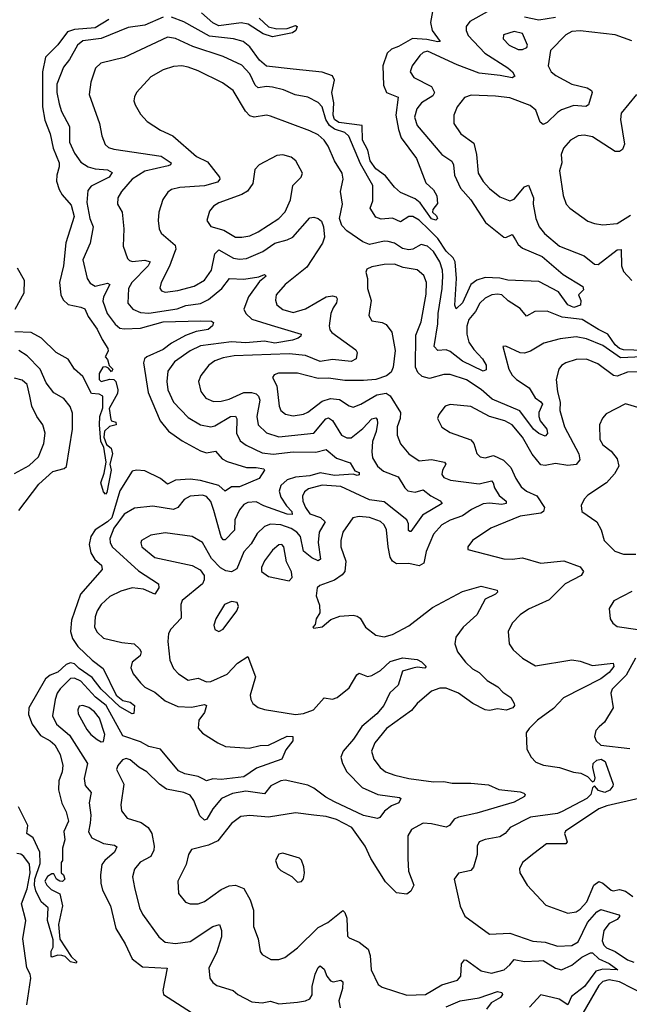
# Model space of a CAD drawing. Extents: x 1843161 to 1959474, y 907081 to 1016326.
# Tile 195 of 256: x 1851729 to 1854683, y 996578 to 1001348. Entities that reach past the tile are written whole.
import ezdxf

# ---------------------------------------------------------------- set-up
doc = ezdxf.new("R2010")
doc.units = 0

msp = doc.modelspace()

# ---------------------------------------------------------------- linework, layer by layer
at = {"layer": '0CON20XD'}
for points in [[(1853733.5, 1001405), (1853719.1, 1001335), (1853728.5, 1001295), (1853767.3, 1001242.7), (1853755, 1001240), (1853701.8, 1001251.8), (1853632.6, 1001257.4), (1853565, 1001217.6), (1853531.5, 1001205), (1853510.2, 1001185), (1853489.5, 1001125), (1853491.4, 1001031.4), (1853506.5, 1000995), (1853562.9, 1000972.9), (1853552.7, 1000885), (1853565.4, 1000815.4), (1853578.5, 1000775), (1853651.6, 1000675), (1853697.2, 1000557.2), (1853735, 1000523.8), (1853750, 1000495), (1853753, 1000457), (1853731.7, 1000428.3), (1853730, 1000415), (1853748.5, 1000398.5), (1853754.2, 1000385), (1853745, 1000377.1), (1853725, 1000383.5), (1853670.4, 1000460.4), (1853645, 1000480.5), (1853575, 1000510), (1853545, 1000536), (1853502.2, 1000592.2), (1853455, 1000625.4), (1853427.9, 1000665), (1853415.5, 1000715.5), (1853390, 1000765), (1853388.2, 1000835), (1853275, 1000849.7), (1853255, 1000864.8), (1853248.7, 1000885), (1853251.9, 1000945), (1853241.2, 1000995), (1853254.7, 1001055), (1853245, 1001076.4), (1853195, 1001094.1), (1853055, 1001108.4), (1852925, 1001123), (1852891.4, 1001151.4), (1852845, 1001217.1), (1852812, 1001242), (1852765.5, 1001255.5), (1852648.5, 1001268.5), (1852525, 1001338.1), (1852465, 1001360.7)], [(1852425, 1001359.7), (1852335, 1001321), (1852255, 1001310), (1852123.7, 1001256.3), (1852035, 1001245.3), (1852009.3, 1001225), (1851970.9, 1001155), (1851941.4, 1001118.6), (1851909.6, 1001035), (1851910.2, 1000995), (1851921, 1000941), (1851932.6, 1000902.6), (1851970.5, 1000830.5), (1851970.3, 1000755), (1851995, 1000700.9), (1852025, 1000658.2), (1852060.9, 1000635), (1852095.3, 1000624.7), (1852155, 1000621.2), (1852176.9, 1000606.9), (1852163.3, 1000585), (1852075, 1000541.6), (1852058.9, 1000521.1), (1852055, 1000462), (1852069, 1000385), (1852085.8, 1000345), (1852071.1, 1000265), (1852035.5, 1000185), (1852056.2, 1000095), (1852070.8, 1000070.8), (1852095, 1000057.8), (1852155, 1000070.8), (1852165.9, 1000065.9), (1852135.4, 1000005.4), (1852132.6, 999985), (1852153, 999925), (1852192.7, 999872.7), (1852214.4, 999854.4), (1852235, 999850.2), (1852315, 999853), (1852425, 999884.1), (1852605, 999889.8), (1852658.3, 999888.3), (1852668.3, 999881.7), (1852662.9, 999865), (1852642.1, 999847.9), (1852585, 999838), (1852532.3, 999817.7), (1852465, 999781), (1852425, 999749.9), (1852345, 999715.3), (1852334.6, 999705), (1852329.3, 999685), (1852351.5, 999541.5), (1852409.4, 999405), (1852450.4, 999355), (1852517.1, 999307.1), (1852605, 999258.8), (1852635, 999249.6), (1852677.5, 999257.5), (1852710.9, 999220.9), (1852735, 999207.3), (1852828.2, 999178.2), (1852875, 999178.4), (1852912, 999172), (1852916, 999166), (1852889.2, 999125), (1852795, 999084.9), (1852755, 999084.7), (1852725, 999064.5), (1852695, 999090.7), (1852605, 999115.1), (1852555, 999121.5), (1852485, 999117.8), (1852445, 999097.9), (1852411.3, 999125), (1852335, 999162.3), (1852295, 999166.4), (1852275, 999161.1), (1852214.8, 999065), (1852175.1, 998934.9), (1852155, 998915.3), (1852095, 998877.2), (1852073.7, 998845), (1852065.7, 998805), (1852074.8, 998764.8), (1852093.6, 998733.6), (1852126.5, 998705), (1852128.6, 998685), (1852024.2, 998565.8), (1851980.2, 998439.8), (1851976.4, 998385), (1851985, 998350.9), (1852011.7, 998311.7), (1852081.2, 998245), (1852133.7, 998205), (1852197.5, 998075), (1852230, 998050), (1852265, 998041.8), (1852285.4, 998025), (1852283.3, 997986.7), (1852275, 997986), (1852215, 998018.6), (1852125, 998104.7), (1852080.9, 998160.9), (1852017.5, 998205), (1851995, 998227.6), (1851975, 998233), (1851955, 998224.5), (1851915, 998186.6), (1851876.7, 998173.3), (1851855.2, 998154.8), (1851773.3, 998015), (1851772.8, 997982.8), (1851790, 997935), (1851830.4, 997880.4), (1851876.9, 997855), (1851899.1, 997835), (1851925, 997788), (1851938.5, 997735), (1851936, 997705), (1851919.2, 997660.8), (1851917.6, 997617.6), (1851933, 997553), (1851955, 997510), (1851965.8, 997465), (1851943.3, 997415), (1851947.5, 997375), (1851937.5, 997335), (1851937.5, 997275), (1851930, 997265), (1851930, 997215), (1851942.5, 997205), (1851947.5, 997185), (1851937, 997173), (1851924, 997174)], [(1852161, 1001349), (1852095, 1001309), (1851995, 1001301.2), (1851961.7, 1001288.3), (1851914.3, 1001225.7), (1851855, 1001165.9), (1851840.5, 1001095), (1851840.7, 1000925), (1851851.4, 1000861.4), (1851877.5, 1000795), (1851891, 1000725), (1851920.8, 1000655), (1851920.9, 1000635), (1851908.8, 1000595), (1851907.3, 1000565), (1851921.5, 1000525), (1851935, 1000500), (1851979.5, 1000449.5), (1851992.8, 1000395), (1851953, 1000267), (1851942.5, 1000155), (1851922.9, 1000075), (1851929.2, 1000015), (1851940.2, 999990.2), (1851965, 999967.5), (1852026.1, 999956.1), (1852045, 999946.5), (1852060.8, 999910.7), (1852105, 999848.6), (1852128.3, 999798.3), (1852157.1, 999755), (1852157.8, 999742.2), (1852143.3, 999715), (1852155, 999702.5), (1852162.5, 999672.5), (1852180, 999655), (1852175, 999642.5), (1852160, 999660), (1852146.7, 999666.7), (1852132.5, 999665), (1852115, 999633.3), (1852113.8, 999605), (1852125, 999595.7), (1852165.8, 999605.8), (1852185, 999604.2), (1852194.5, 999594.5), (1852204.4, 999555), (1852202.7, 999537.3), (1852162.3, 999465), (1852171.1, 999411.1), (1852175, 999404.2), (1852195, 999398), (1852196.9, 999385), (1852165, 999376.7), (1852141.1, 999355), (1852137.5, 999325), (1852149.3, 999289.3)], [(1853995, 1001385.2), (1853910.7, 1001339.3), (1853892.5, 1001315), (1853892.7, 1001295), (1853902.1, 1001272.1), (1853982.8, 1001185), (1854095, 1001115.3), (1854117.7, 1001095), (1854127.8, 1001075), (1854115, 1001065.6), (1854057.3, 1001077.3), (1853955, 1001089.1), (1853848.5, 1001128.5), (1853705, 1001195.6), (1853685, 1001189.4), (1853668.2, 1001175), (1853631.1, 1001125), (1853621.5, 1001095), (1853638.5, 1001068.5), (1853724.5, 1001025), (1853738.9, 1000995), (1853731.4, 1000978.6), (1853676.5, 1000945), (1853653.4, 1000916.6), (1853643.1, 1000875), (1853656, 1000836), (1853774.5, 1000695), (1853823.2, 1000663.2), (1853830.9, 1000645), (1853835.9, 1000595), (1853865, 1000532.2), (1853914.8, 1000474.8), (1853985.8, 1000365), (1854075, 1000293.9), (1854085, 1000292.9), (1854115, 1000307.1), (1854131.2, 1000281.2), (1854145, 1000258.2), (1854165, 1000241.2), (1854260.1, 1000200.1), (1854363.4, 1000113.4), (1854458.1, 1000055), (1854461.4, 1000038.6), (1854437.5, 1000015), (1854448.3, 999988.3), (1854446.7, 999965), (1854415, 999954.5), (1854385, 999966.4), (1854340.3, 1000030.3), (1854245, 1000080.4), (1854095, 1000086.2), (1854055, 1000095.2), (1853985, 1000099.3), (1853945, 1000085.9), (1853914.9, 1000065.1), (1853875, 999976.9), (1853845, 999948), (1853837.8, 999965), (1853846.5, 1000095), (1853839.6, 1000175), (1853829.5, 1000195), (1853795, 1000225.9), (1853755, 1000287.8), (1853712.2, 1000332.2), (1853665, 1000376.6), (1853635, 1000394.7), (1853615, 1000394.1), (1853575, 1000368.5), (1853536.5, 1000386.5), (1853481.4, 1000381.4), (1853455, 1000390.8), (1853428.2, 1000435), (1853439.7, 1000470.3), (1853440.6, 1000545), (1853380.2, 1000650.2), (1853324.4, 1000784.4), (1853305, 1000801), (1853255, 1000817.6), (1853231.1, 1000835), (1853212.6, 1000865), (1853195.5, 1000925.5), (1853175, 1000946.2), (1853125, 1000973.2), (1853064.2, 1000984.2), (1853008, 1001008), (1852955, 1001021.8), (1852925, 1001024.7), (1852885, 1001017.8), (1852870.8, 1001030.8), (1852845.2, 1001085.2), (1852805, 1001127.8), (1852715, 1001169.7), (1852567.6, 1001217.6), (1852485, 1001257.6), (1852445, 1001262.5), (1852235, 1001164.1), (1852122.4, 1001137.6), (1852096.4, 1001113.6), (1852073.8, 1001045), (1852065.5, 1000985), (1852115.5, 1000845), (1852127.5, 1000785), (1852143, 1000743), (1852159.3, 1000729.3), (1852185, 1000720.4), (1852415, 1000687.1), (1852462.9, 1000655), (1852460, 1000645), (1852449.5, 1000640.5), (1852335, 1000613.5), (1852274.7, 1000575), (1852222.7, 1000515), (1852205.6, 1000485), (1852202.9, 1000455), (1852225.5, 1000415), (1852234.6, 1000335), (1852231.5, 1000251.5), (1852251.7, 1000191.7), (1852260.8, 1000180.8), (1852275.9, 1000175.9), (1852335, 1000182.5), (1852362.2, 1000175), (1852352.2, 1000155), (1852272.9, 1000075), (1852257.2, 1000045), (1852252.8, 999975), (1852278.2, 999945), (1852315, 999929.7), (1852355, 999926), (1852492.8, 999947.2), (1852535, 999963.3), (1852605, 999973.2), (1852645, 999993.2), (1852709.3, 1000045), (1852745.9, 1000094.1), (1852815, 1000091.6), (1852888.5, 1000101.5), (1852915, 1000113.3), (1852923.3, 1000105), (1852890.8, 1000079.2), (1852837.6, 1000005), (1852815.4, 999945), (1852824.6, 999925), (1852855, 999897.5), (1852948.6, 999868.6), (1853093.3, 999825), (1853092, 999815), (1853078.8, 999805), (1853052, 999795), (1852965, 999781.1), (1852915, 999790.9), (1852825, 999782.8), (1852755, 999787.7), (1852605, 999768), (1852555, 999743.6), (1852479.4, 999690.6), (1852447.1, 999645), (1852441.8, 999595), (1852446.5, 999555), (1852475.3, 999495.3), (1852545, 999421.3), (1852605, 999385.9), (1852655, 999375.9), (1852675, 999380), (1852750.8, 999425), (1852775, 999426.9), (1852781.8, 999415), (1852780.3, 999345), (1852798.3, 999308.3), (1852827.3, 999287.3), (1852905, 999249.6), (1852956.8, 999243.2), (1853055, 999254.4), (1853165, 999252.2), (1853215, 999266.2), (1853265, 999224.1), (1853331.2, 999201.2), (1853352.9, 999162.9), (1853374.4, 999155), (1853375, 999143.8), (1853365, 999139.3), (1853345, 999146.7), (1853255, 999140.5), (1853185, 999152.6), (1853135, 999138.9), (1853065, 999131.1), (1853025, 999118.4), (1852995, 999091.2), (1852986.8, 999063.2), (1852995.2, 999035), (1853022.2, 998992.2), (1853047.8, 998965), (1853049.4, 998950.6), (1853025, 998952.7), (1852912.6, 998992.6), (1852875, 999012), (1852835, 999009.5), (1852815, 998998.9), (1852795, 998973.3), (1852772.5, 998925), (1852770.7, 998875), (1852725, 998827.8), (1852715, 998828.6), (1852705, 998842.5), (1852670.2, 998969.8), (1852655, 999014.3), (1852635, 999038.8), (1852615, 999044.6), (1852555, 999039.2), (1852526.4, 999023.6), (1852495, 998984.6), (1852475, 998975.9), (1852375, 998990.8), (1852285, 998981.5), (1852235, 998952.2), (1852186.1, 998885), (1852165.8, 998835), (1852167.2, 998815), (1852177.5, 998795), (1852305, 998678.4), (1852402, 998615), (1852404.2, 998595), (1852384.2, 998565.8), (1852328.8, 998588.8), (1852274, 998596), (1852219.9, 998580.1), (1852166.1, 998553.9), (1852123.5, 998515), (1852105, 998484), (1852094.5, 998455), (1852092.5, 998405), (1852105, 998381.4), (1852135, 998351.5), (1852225, 998331.2), (1852283.8, 998325), (1852310, 998300)], [(1852890, 1001355), (1852935, 1001313.5), (1852975, 1001302.9), (1853025, 1001304.5), (1853065, 1001320.5), (1853074.2, 1001314.2), (1853066.9, 1001295), (1853052, 1001285), (1852955, 1001265.5), (1852909.6, 1001279.6), (1852836.8, 1001326.8), (1852803, 1001333), (1852695, 1001318.5), (1852665, 1001333.5), (1852610.9, 1001380.9)], [(1854325, 1001358.6), (1854244.8, 1001345.2), (1854175, 1001360.6)], [(1854695, 1001246.3), (1854615, 1001274.7), (1854445.3, 1001294.7), (1854405, 1001291.2), (1854375, 1001273.9), (1854300.9, 1001199.1), (1854289.6, 1001125), (1854305, 1001095.6), (1854327.2, 1001077.2), (1854405, 1001036.2), (1854478.3, 1001018.3), (1854500, 1001005), (1854502.5, 1000995), (1854484.6, 1000935.4), (1854472, 1000928), (1854415, 1000931.8), (1854355, 1000910.8), (1854335, 1000899.1), (1854285, 1000850.4), (1854265, 1000840), (1854251.4, 1000851.4), (1854229.9, 1000909.9), (1854202.8, 1000932.8), (1854105, 1000968.9), (1854035, 1000978.2), (1853917.4, 1000982.6), (1853885, 1000971.4), (1853849.4, 1000925), (1853833.3, 1000885), (1853833.3, 1000845), (1853866.7, 1000795), (1853930.5, 1000750.5), (1853942.8, 1000695), (1853951.2, 1000605), (1853975, 1000563.8), (1854005, 1000530), (1854055, 1000489.5), (1854105, 1000471.1), (1854125, 1000479.1), (1854175, 1000537.9), (1854195, 1000545.7), (1854218.2, 1000485), (1854216.8, 1000455), (1854229.6, 1000385), (1854246.4, 1000345), (1854272.1, 1000312.1), (1854345, 1000250.8), (1854465, 1000204.6), (1854514, 1000164), (1854532.2, 1000162.2), (1854625, 1000233.1), (1854643.3, 1000235), (1854646, 1000155), (1854655, 1000127.5), (1854694.7, 1000084.7)], [(1854165, 1001202.9), (1854187.3, 1001212.7), (1854190.6, 1001225), (1854165, 1001280.6), (1854125, 1001291.5), (1854074, 1001275), (1854071.9, 1001255), (1854100.6, 1001225), (1854145, 1001203.9), (1854165, 1001202.9)], [(1854755, 999745.1), (1854655, 999748.6), (1854635, 999755.2), (1854615, 999772.3), (1854579, 999825), (1854533.5, 999846.5), (1854455, 999896.2), (1854357.3, 999907.3), (1854285, 999935.4), (1854225, 999933.8), (1854185, 999911.5), (1854155, 999949.5), (1854095.7, 999985.7), (1854065, 1000014.7), (1854045, 1000019), (1854017.1, 1000015), (1853985, 999998.7), (1853959.2, 999975), (1853938.1, 999935), (1853905.2, 999895), (1853895.9, 999864.1), (1853895.8, 999825), (1853906, 999785), (1853929.5, 999749.5), (1853972.6, 999705), (1853988.9, 999675), (1853988.8, 999651.2), (1853975, 999645.5), (1853875, 999693.5), (1853815, 999740.5), (1853795, 999748.1), (1853755, 999746.2), (1853738, 999765), (1853755.8, 999874.2), (1853756.7, 999925), (1853776.1, 1000045), (1853779.7, 1000105), (1853778.2, 1000135), (1853764.4, 1000175), (1853734.3, 1000225), (1853705, 1000251.1), (1853675, 1000259.3), (1853635, 1000236), (1853615, 1000232.8), (1853585, 1000240.3), (1853545, 1000264.7), (1853515, 1000273.7), (1853495, 1000274.7), (1853425, 1000258.7), (1853391.3, 1000271.3), (1853315, 1000325.5), (1853290.5, 1000350.5), (1853278.2, 1000385), (1853293.6, 1000455), (1853283.3, 1000515), (1853296.5, 1000575), (1853292.1, 1000605), (1853254.5, 1000665), (1853224.6, 1000735), (1853204.6, 1000765), (1853175, 1000790), (1853135, 1000809.2), (1852945, 1000880.5), (1852925, 1000885.5), (1852865, 1000876.5), (1852845, 1000882.2), (1852824.2, 1000904.2), (1852764.5, 1001005), (1852711.9, 1001041.9), (1852595, 1001100), (1852545, 1001118.2), (1852515, 1001124), (1852475, 1001121.1), (1852425, 1001105.4), (1852365, 1001071.2), (1852295.7, 1000995), (1852285.6, 1000975), (1852283.1, 1000955), (1852289.4, 1000935), (1852315, 1000890), (1852347.5, 1000855), (1852412.1, 1000812.1), (1852472.2, 1000785), (1852585.5, 1000685), (1852639, 1000659), (1852697.1, 1000585), (1852699.5, 1000575), (1852688.5, 1000561.5), (1852625, 1000542.3), (1852505.3, 1000534.7), (1852465, 1000525.5), (1852447.3, 1000512.7), (1852422.3, 1000477.7), (1852403.8, 1000415), (1852400.5, 1000375), (1852405.6, 1000335), (1852415, 1000314.3), (1852482.9, 1000255), (1852486.6, 1000236.6), (1852479.9, 1000220.1), (1852456, 1000154), (1852414.5, 1000075), (1852408.1, 1000048.1), (1852416, 1000035), (1852435, 1000028.2), (1852495, 1000035.3), (1852575, 1000057.6), (1852625, 1000086.7), (1852658.8, 1000135), (1852675, 1000214.4), (1852695, 1000232.5), (1852765, 1000193), (1852795, 1000187.5), (1852828.6, 1000191.4), (1852907.5, 1000225), (1852965.6, 1000265), (1853025, 1000280.9), (1853053.3, 1000295), (1853135, 1000388.6), (1853155, 1000391.4), (1853176.2, 1000385), (1853191.7, 1000371.7), (1853202.2, 1000345), (1853206.2, 1000295), (1853196.7, 1000265), (1853120.5, 1000149.5), (1853015.4, 1000065), (1852972.9, 1000015), (1852968.5, 999988.5), (1852976.1, 999966.1), (1853005, 999944.1), (1853055, 999930.3), (1853115, 999946.9), (1853215, 1000005.3), (1853245, 1000010), (1853262.5, 1000005), (1853267.7, 999995), (1853265, 999976), (1853247.5, 999952.5), (1853237.1, 999925), (1853229.2, 999865), (1853232.7, 999845), (1853242.1, 999832.1), (1853357.9, 999747.9), (1853363.8, 999735), (1853359.6, 999705), (1853335, 999691.6), (1853245, 999702.6), (1853185, 999692.1), (1853115, 999721.3), (1853035, 999729.8), (1852769, 999719), (1852715, 999709.8), (1852675.2, 999694.8), (1852645.7, 999674.3), (1852607.9, 999625), (1852596.2, 999595), (1852606.5, 999546.5), (1852631.1, 999515), (1852668.2, 999498.2), (1852705, 999499.2), (1852745, 999510.3), (1852815, 999542.7), (1852852.1, 999542.1), (1852875.2, 999535.2), (1852886.6, 999525), (1852892.8, 999505), (1852878.2, 999425), (1852885.3, 999385.3), (1852925, 999346.7), (1852985, 999327.4), (1853154.8, 999345.2), (1853213.3, 999415), (1853225, 999418.8), (1853245, 999406.9), (1853287.9, 999335), (1853315, 999321.6), (1853335, 999322.8), (1853392.2, 999367.8), (1853435, 999413.6), (1853455, 999418.9), (1853461.8, 999411.8), (1853463.7, 999393.7), (1853456.8, 999353.2), (1853439, 999305), (1853435.3, 999255.3), (1853439.3, 999225), (1853462.3, 999185), (1853491.5, 999161.5), (1853563.9, 999133.9), (1853595, 999079.6), (1853610.6, 999065), (1853645, 999059.7), (1853685, 999070.4), (1853721.1, 999041.1), (1853766.6, 999016.6), (1853776.9, 999005), (1853681.8, 998948.2), (1853625, 998868.9), (1853619.2, 998869.2), (1853613.5, 998873.5), (1853613.1, 998905), (1853605.8, 998925.8), (1853495, 999011.9), (1853425, 999022.6), (1853285, 999087.3), (1853195, 999092.8), (1853129.5, 999075), (1853110, 999060), (1853100.5, 999039.5), (1853101.6, 999015), (1853113.9, 998985), (1853136, 998955), (1853186.1, 998936.1), (1853209.7, 998915), (1853180.6, 998865), (1853175.9, 998815), (1853187.3, 998735), (1853175, 998726.5), (1853145, 998740.7), (1853105, 998773.3), (1853090.3, 998845), (1853073, 998865), (1853045, 998883.3), (1852995, 998900.4), (1852945, 998904.7), (1852915, 998893.2), (1852880.5, 998859.5), (1852851.7, 998808.3), (1852815, 998769.4), (1852782, 998688), (1852755, 998672.8), (1852727.9, 998677.9), (1852703.1, 998693.1), (1852658.3, 998738.3), (1852615, 998815.4), (1852565, 998843.6), (1852435, 998862.2), (1852365, 998851.5), (1852319.2, 998825), (1852315.7, 998814.3), (1852321.5, 998795), (1852385, 998742.7), (1852565, 998703.4), (1852603.6, 998683.6), (1852622.7, 998655), (1852623.8, 998635), (1852615.2, 998614.8), (1852516.8, 998535), (1852510, 998515), (1852511.3, 998448.7), (1852461.1, 998395), (1852451.1, 998375), (1852446.9, 998335), (1852457.1, 998245), (1852475.3, 998205.3), (1852499.7, 998179.7), (1852545, 998149.1), (1852595, 998158.6), (1852635, 998141.1), (1852655, 998142.2), (1852735, 998177.2), (1852785, 998230.9), (1852835, 998262.5), (1852871.2, 998165), (1852846.7, 998075), (1852848.6, 998055), (1852859.2, 998035), (1852885, 998015.8), (1852915, 998005.8), (1853065, 997981.8), (1853105, 997987.7), (1853152.9, 998005), (1853205, 998062.5), (1853245, 998056), (1853267.3, 998065), (1853325, 998112.1), (1853362.7, 998175), (1853375, 998182.5), (1853415, 998166.8), (1853435, 998171.2), (1853477.9, 998195), (1853525, 998239.2), (1853585, 998257.2), (1853655, 998248.5), (1853677, 998237), (1853698.1, 998215), (1853693, 998207), (1853655, 998212.2), (1853635, 998207.2), (1853585, 998192), (1853562.5, 998125), (1853523.6, 998086.4), (1853494.5, 998025), (1853459.2, 997985), (1853386.5, 997923.5), (1853346.9, 997863.1), (1853296.7, 997805), (1853285.4, 997775), (1853292.7, 997745), (1853314.6, 997705), (1853388.7, 997628.7), (1853464.2, 997594.2), (1853569.7, 997579.7), (1853576.7, 997575), (1853566.9, 997555), (1853530.3, 997539.7), (1853496.5, 997513.5), (1853475, 997483.8), (1853462.3, 997477.7), (1853395, 997492.5), (1853255, 997558.3), (1853212, 997582), (1853155, 997625.8), (1853125, 997639.7), (1853015, 997663.9), (1852995, 997661.2), (1852945.9, 997635.9)], [(1854717.3, 1000985), (1854643.5, 1000895), (1854640.5, 1000865), (1854660.4, 1000745), (1854650.5, 1000719.5), (1854635, 1000709.5), (1854615, 1000710), (1854505, 1000780.4), (1854465, 1000788.7), (1854435, 1000784.6), (1854398.6, 1000765), (1854364.4, 1000725), (1854353.1, 1000695), (1854355.6, 1000655), (1854344.6, 1000615), (1854363.4, 1000496.6), (1854377.3, 1000455), (1854394.7, 1000434.7), (1854482.4, 1000372.4), (1854515, 1000360), (1854554.6, 1000354.6), (1854625, 1000360.7), (1854689, 1000401)], [(1852805, 1000294.6), (1852845, 1000301.3), (1852885, 1000319.7), (1852985.2, 1000384.8), (1853015, 1000416.5), (1853041.6, 1000475), (1853053.2, 1000545), (1853092.5, 1000585), (1853099.2, 1000605), (1853066.7, 1000665), (1853045, 1000682.7), (1853005, 1000693.6), (1852975, 1000690.5), (1852890, 1000645), (1852868.1, 1000621.9), (1852859.6, 1000555), (1852832.9, 1000517.1), (1852805, 1000500.8), (1852695, 1000461.5), (1852668.9, 1000445), (1852649.8, 1000420.2), (1852635.6, 1000375), (1852655, 1000345.7), (1852718.9, 1000328.9), (1852775, 1000294.7), (1852805, 1000294.6)], [(1854885, 999720.6), (1854640.5, 999710.5), (1854555, 999770.2), (1854475, 999801.8), (1854425, 999811.4), (1854348, 999802), (1854268.4, 999781.6), (1854205, 999742.2), (1854175, 999732.9), (1854154.5, 999734.5), (1854085, 999766.2), (1854070, 999765), (1854099.7, 999655), (1854115, 999626.5), (1854136.2, 999605), (1854197.7, 999565), (1854226.6, 999516.6), (1854255, 999497.2), (1854262.5, 999485), (1854245.2, 999445), (1854244.2, 999425), (1854252, 999405), (1854283.9, 999365), (1854286.6, 999343.4), (1854275, 999330.9), (1854245, 999343.8), (1854218.1, 999365), (1854152.7, 999452.7), (1854019.2, 999509.2), (1853965, 999557.2), (1853895, 999603.1), (1853815, 999629.6), (1853785, 999628.7), (1853715, 999610.2), (1853678.8, 999618.8), (1853659.1, 999639.1), (1853647.1, 999665), (1853649.6, 999820.4), (1853674.7, 999885), (1853698.8, 1000018.8), (1853701.1, 1000075), (1853688, 1000108), (1853655, 1000135.4), (1853586.8, 1000146.8), (1853545, 1000164), (1853495, 1000162.5), (1853435, 1000151.1), (1853410.9, 1000139.1), (1853405.8, 1000125), (1853414, 1000095), (1853414.7, 1000045.3), (1853432.4, 999987.6), (1853421.1, 999915), (1853435, 999888.6), (1853485, 999880.4), (1853505, 999870.7), (1853531.8, 999835), (1853548.2, 999745), (1853538.9, 999665), (1853529.3, 999640.7), (1853506.6, 999623.4), (1853455, 999605.4), (1853395, 999600.7), (1853305, 999600.4), (1853225, 999611.5), (1853175, 999610.3), (1853075, 999636.2), (1852984, 999636), (1852962.1, 999627.9), (1852954.2, 999615), (1852975, 999573.8), (1852986, 999475), (1852995.3, 999455.3), (1853016.6, 999436.6), (1853055, 999429.1), (1853105, 999437.3), (1853125, 999446.2), (1853195, 999500), (1853235, 999512.2), (1853278.2, 999508.2), (1853325, 999476.7), (1853345, 999470.5), (1853382.5, 999485), (1853459.5, 999530.5), (1853505, 999539.2), (1853525.2, 999525.2), (1853574.7, 999445), (1853573.3, 999416.7), (1853558.2, 999375), (1853557.7, 999335), (1853574.1, 999294.1), (1853615, 999245.6), (1853665, 999210.5), (1853725, 999218.2), (1853787.5, 999205), (1853794.4, 999194.4), (1853777.8, 999165), (1853774.2, 999145), (1853785, 999130), (1853816.9, 999116.9), (1853955, 999099.8), (1854015, 999113.5), (1854024, 999104), (1854030.2, 999080.2)], [(1851707.5, 999945), (1851751.6, 1000025), (1851753.1, 1000085), (1851718.5, 1000145)], [(1852149.3, 999289.3), (1852172.6, 999272.6), (1852178.8, 999245), (1852166.2, 999195), (1852171.9, 999165), (1852151.7, 999058.3), (1852145, 999050), (1852135, 999060), (1852122.7, 999105), (1852139, 999151), (1852148.9, 999205), (1852137.3, 999277.3), (1852123.4, 999305), (1852115.8, 999385.8), (1852118.2, 999425), (1852132.8, 999467.2), (1852131.8, 999525), (1852115, 999533.8), (1852077.3, 999537.3), (1852035, 999620), (1851994.3, 999655), (1851964.2, 999704.2), (1851906.7, 999735), (1851834.4, 999804.4), (1851785, 999832.5), (1851705.9, 999835.9)], [(1851725, 998970.4), (1851822, 999098), (1851890.7, 999159.3), (1851945.5, 999174.5), (1851956.1, 999183.9), (1851984.6, 999365), (1851985, 999442.5), (1851974.7, 999474.7), (1851942.7, 999512.7), (1851895, 999540), (1851858.2, 999588.2), (1851828.3, 999655), (1851765, 999720), (1851725, 999745.8)], [(1854607.1, 999625), (1854530.6, 999680.6), (1854475, 999703.9), (1854425, 999701.3), (1854376.2, 999685), (1854355, 999673.1), (1854341.1, 999655), (1854328.8, 999605), (1854334.6, 999545), (1854348.7, 999495), (1854346.6, 999455), (1854369.4, 999375), (1854438.9, 999245), (1854443.9, 999215), (1854425, 999193.9), (1854385, 999188.6), (1854325, 999198.2), (1854275, 999188.5), (1854255, 999191.1), (1854212.6, 999242.6), (1854166.1, 999325), (1854115, 999385.3), (1854080, 999405), (1854005, 999426.4), (1853915, 999474.5), (1853815.5, 999484.5), (1853790.8, 999475), (1853760, 999435), (1853753.8, 999416.2), (1853774.7, 999374.7), (1853815, 999347.8), (1853915, 999311.9), (1853930, 999295), (1853945, 999246.7), (1853960.3, 999230.3), (1853985, 999225.7), (1854025, 999236.2), (1854074.3, 999214.3), (1854109.1, 999179.1), (1854133.1, 999125), (1854159.5, 999085), (1854185, 999063.6), (1854235, 999040.9), (1854272.4, 998985), (1854267.9, 998965), (1854255, 998957.6), (1854155, 998943.5), (1854012, 998885), (1853923.8, 998825), (1853900, 998795), (1853900.7, 998780.7), (1854075, 998735.8), (1854115, 998734.4), (1854165, 998741.8), (1854255, 998714.6), (1854366.6, 998726.6), (1854445, 998698.1), (1854461.8, 998675), (1854449.1, 998655), (1854372.5, 998615), (1854295, 998537.3), (1854195, 998492.1), (1854154.5, 998465), (1854115.7, 998425), (1854095.7, 998385), (1854100.8, 998325), (1854120.8, 998295), (1854165, 998254.3), (1854228.1, 998218.1), (1854405, 998246.8), (1854445, 998240.9), (1854505, 998218.9), (1854605, 998230), (1854607.9, 998215), (1854585.3, 998185), (1854545, 998154.3), (1854365, 998062.7), (1854315, 998010.5), (1854238.2, 997955), (1854197.1, 997915), (1854184, 997894), (1854186, 997815), (1854207.1, 997775), (1854230.5, 997750.5), (1854266.6, 997736.6), (1854345, 997725.4), (1854413.1, 997703.1), (1854448.1, 997698.1), (1854481.3, 997681.3), (1854505, 997656.2), (1854515, 997660), (1854517.6, 997675), (1854505.6, 997725), (1854508.5, 997745), (1854525, 997760.9), (1854547.5, 997765), (1854565.7, 997755), (1854570, 997745), (1854604.3, 997645), (1854602.5, 997635), (1854588.9, 997615), (1854565, 997604.1), (1854533.9, 997613.9), (1854515, 997637.1), (1854505, 997626.2), (1854496.5, 997595), (1854477.3, 997575), (1854358.5, 997511.5), (1854335, 997502.7), (1854205, 997484.8), (1854105.8, 997435), (1854081.4, 997405), (1854055, 997389.1), (1853985, 997377.2), (1853955.5, 997365), (1853946, 997345), (1853946.1, 997303.9), (1853927.9, 997242.1), (1853915, 997227.1), (1853895, 997221.9), (1853855, 997214.2), (1853834, 997185), (1853864.3, 997054.3), (1853886.7, 997005), (1854005, 996918.1), (1854105, 996923.3), (1854215, 996883.8), (1854275, 996880), (1854335, 996860.7), (1854405, 996862.8), (1854435, 996880.4), (1854480.2, 996975), (1854525, 997026.8), (1854545, 997037.3), (1854631.7, 997011.7), (1854636.7, 997005), (1854625, 996989.2), (1854585, 996969.2), (1854559.3, 996935), (1854552.1, 996885), (1854559.3, 996865), (1854572, 996852), (1854615, 996834.8), (1854675, 996794.3), (1854705, 996783.1)], [(1854745, 999641.9), (1854675, 999640.3), (1854625, 999620.4), (1854607.1, 999625)], [(1851705, 999149.5), (1851775, 999189.1), (1851819.8, 999230.2), (1851846.8, 999295), (1851853.6, 999345), (1851840.9, 999385), (1851812.5, 999425), (1851788.9, 999475), (1851779.4, 999525), (1851765, 999580), (1851741.5, 999601.5), (1851705, 999611.5)], [(1854735, 999466.8), (1854665, 999487.3), (1854571.7, 999438.3), (1854552.6, 999417.4), (1854538.9, 999385), (1854539.5, 999315), (1854555, 999288.6), (1854595, 999257.1), (1854625, 999220), (1854632, 999185), (1854611.3, 999148.7), (1854572, 999105), (1854481.9, 999045), (1854464, 999025), (1854450, 998995), (1854453.8, 998965), (1854526, 998915), (1854546.6, 998876.6), (1854561.1, 998825), (1854613.1, 998773.1), (1854655, 998758.7), (1854715, 998758.7)], [(1854030.2, 999080.2), (1854052.9, 999042.9), (1854086.2, 999015), (1854086.5, 999005), (1854065, 998999.4), (1854005.6, 999005.6), (1853975, 999001.9), (1853918.9, 998975), (1853874.4, 998945), (1853815, 998922.9), (1853775, 998900.7), (1853733.9, 998855), (1853698.5, 998771.5), (1853687.8, 998715), (1853665, 998701.9), (1853615, 998712.9), (1853555, 998712.2), (1853535, 998724.5), (1853524.6, 998745), (1853514.7, 998794.7), (1853506.7, 998876.7), (1853495, 998901.4), (1853477.7, 998917.7), (1853425, 998935.8), (1853375, 998941.2), (1853343.8, 998935), (1853295.4, 998865), (1853284.7, 998825), (1853285, 998793.8), (1853310, 998725), (1853304.6, 998675), (1853292.1, 998657.9), (1853255, 998632.1), (1853183, 998607), (1853170, 998595), (1853166.4, 998556.4), (1853182, 998512), (1853183.3, 998475), (1853166.7, 998445), (1853161.7, 998418.3), (1853150, 998405), (1853155, 998400), (1853195, 998406.7), (1853237.7, 998442.3), (1853281.2, 998458.8), (1853345, 998462.9), (1853365, 998459.2), (1853379.1, 998449.1), (1853405.7, 998405), (1853455, 998367.1), (1853495, 998358.1), (1853535, 998370), (1853615, 998411.5), (1853730.2, 998499.8), (1853875, 998577.8), (1853965, 998603.6), (1854042.5, 998585), (1854043.8, 998575), (1854034.2, 998565), (1853985, 998540.8), (1853944.5, 998465), (1853877.5, 998405), (1853842.9, 998357.1), (1853837.1, 998325), (1853850.5, 998285), (1853889.1, 998235), (1853923.6, 998203.6), (1853955.5, 998185), (1853995, 998146.4), (1854046.4, 998116.4), (1854070.5, 998090.5), (1854108.6, 998065), (1854126, 998035), (1854126.7, 998025), (1854118.8, 998015), (1854086.5, 998003.5), (1854045, 998009.4), (1854005, 998001.5), (1853985, 998005.4), (1853925, 998034.7), (1853856, 998086), (1853795, 998109), (1853765, 998109.5), (1853725, 998095.8), (1853655, 998035.3), (1853628.1, 998001.9), (1853506.1, 997915), (1853450.3, 997845), (1853434.6, 997805), (1853446, 997766), (1853475.6, 997725), (1853502.5, 997705), (1853547.6, 997687.6), (1853615, 997671.6), (1853735, 997655.7), (1853785, 997657.8), (1853825, 997648.9), (1853915, 997649.3), (1854001.1, 997641.1), (1854051.7, 997618.3), (1854155, 997607.8), (1854171.5, 997601.5), (1854177.8, 997595), (1854175.6, 997585), (1854125, 997558.2), (1853945, 997504.8), (1853855.6, 997485), (1853835, 997474.7), (1853812.4, 997445), (1853795, 997435.6), (1853725, 997452.8), (1853685, 997455.2), (1853627.7, 997425), (1853610.8, 997395), (1853609.7, 997285), (1853613.2, 997223.2), (1853638.6, 997155), (1853624.3, 997125.7), (1853605, 997112.5), (1853555, 997117.5), (1853501.9, 997171.9), (1853431.5, 997285), (1853403.8, 997345), (1853339.2, 997435), (1853265, 997473.5), (1853215, 997487.3), (1853155, 997494.6), (1853065, 997506), (1852935, 997484.7), (1852845, 997493.1), (1852801.3, 997488.7), (1852755, 997453.5), (1852689.9, 997370.1), (1852645, 997348.6), (1852561.7, 997328.3), (1852546.8, 997303.2), (1852535.6, 997255), (1852495.7, 997175), (1852499.2, 997115), (1852532.6, 997072.6), (1852555, 997064.4), (1852595, 997065.6), (1852625, 997075.5), (1852705.6, 997135), (1852745, 997152.7), (1852775, 997154.7), (1852815, 997138.5), (1852846.7, 997085), (1852862.5, 997035), (1852861.8, 996955), (1852884.4, 996895), (1852895, 996833.3), (1852905, 996820), (1852945.7, 996795.7), (1852985, 996795.6), (1853013.8, 996805), (1853075, 996851.5), (1853175, 996950), (1853223.1, 996975), (1853295, 997033.3), (1853305, 997022.5), (1853313.8, 996995), (1853318.3, 996908.3), (1853325, 996900), (1853375, 996879.2), (1853417.5, 996845), (1853427.1, 996815), (1853432.9, 996745), (1853465.8, 996675), (1853485, 996660.6), (1853605, 996622.7), (1853695, 996625.4), (1853775, 996672.9), (1853850, 996695), (1853867.1, 996715), (1853870, 996775), (1853885, 996792.9), (1853895, 996792.1), (1853965, 996740.7), (1854015, 996729.2), (1854076, 996745), (1854105, 996769.3), (1854125, 996796.1), (1854175, 996786), (1854245, 996789.2), (1854265, 996790.4), (1854325, 996752.6), (1854355, 996745.7), (1854405, 996767.7), (1854453.8, 996806.2), (1854495, 996827.7), (1854505, 996826.8), (1854535, 996798.2), (1854585.9, 996775.9), (1854627.5, 996745), (1854555, 996749.2), (1854521.4, 996738.6), (1854466.4, 996665), (1854403.4, 996616.6), (1854385, 996575.7), (1854343.6, 996603.6), (1854255, 996624.8), (1854199.8, 996565)], [(1853035, 998630), (1853050, 998645), (1853046.4, 998673.6), (1853022, 998722), (1853010, 998795), (1853000, 998805), (1852985, 998803.8), (1852955, 998778.2), (1852915, 998726.9), (1852900.9, 998695), (1852901.4, 998675), (1852935, 998650.6), (1853035, 998630)], [(1854695, 998578.6), (1854607.6, 998532.4), (1854585.6, 998495), (1854590.5, 998445), (1854602.9, 998425), (1854625, 998408.5), (1854725, 998394.4)], [(1852695, 998384.2), (1852716, 998395), (1852782, 998485), (1852789.2, 998505), (1852782.5, 998525), (1852755, 998528.8), (1852722, 998515), (1852680, 998445), (1852670, 998415), (1852675, 998393.8), (1852695, 998384.2)], [(1852310, 998300), (1852318.5, 998285), (1852313.9, 998266.1), (1852274.4, 998235), (1852267.9, 998207.9), (1852279.8, 998179.8), (1852315.6, 998135), (1852335.3, 998115.3), (1852385, 998089.6), (1852435, 998048.9), (1852495, 998020.6), (1852562.2, 998017.8), (1852625, 998031.1), (1852635, 998025.8), (1852625, 997991.5), (1852597.3, 997955), (1852595, 997916.7), (1852615, 997891.9), (1852689.4, 997845), (1852727.3, 997827.3), (1852841.6, 997818.4), (1852895, 997832.5), (1852935, 997833.3), (1853025, 997877.5), (1853052.5, 997875), (1853052.5, 997855), (1853019.3, 997810.7), (1853000, 997765), (1852877.6, 997722.4), (1852815, 997680.7), (1852705, 997666.7), (1852665, 997670.7), (1852635, 997661.5), (1852619.5, 997669.5), (1852595, 997681.8), (1852530, 997695), (1852498.9, 997708.9), (1852411.1, 997815), (1852355, 997826.5), (1852315, 997850.4), (1852228.9, 997878.9), (1852148.5, 998025), (1852096.9, 998066.9), (1852025, 998144.4), (1851995, 998158), (1851975, 998157.2), (1851925, 998106.8), (1851911.4, 998085), (1851901, 998055), (1851889.2, 997975), (1851907.6, 997935), (1851971.5, 997881.5), (1852058.4, 997745), (1852041.7, 997671.7), (1852047.4, 997637.4), (1852076.2, 997605), (1852066.5, 997555), (1852074.3, 997495), (1852070.5, 997455), (1852063, 997413), (1852078.8, 997385), (1852135, 997357.9), (1852189.1, 997349.1), (1852200.6, 997340.6), (1852189.3, 997315), (1852142.2, 997275), (1852128, 997255), (1852120.2, 997205), (1852122.8, 997165), (1852130.7, 997130.7), (1852168.7, 997055), (1852194.7, 996944.7), (1852241, 996871), (1852275, 996798.2), (1852325, 996760.4), (1852443.9, 996753.9), (1852423.1, 996645), (1852425.8, 996625), (1852584.8, 996524.8)], [(1854713.2, 998255), (1854667.4, 998172.6), (1854599.6, 998105), (1854593.1, 998085), (1854605.6, 998015), (1854562.9, 997945), (1854537.2, 997922.8), (1854520.6, 997905), (1854514.5, 997875), (1854521.9, 997855), (1854545, 997833.8), (1854685, 997816.7)], [(1852125, 997850), (1852135, 997852), (1852142.3, 997885), (1852116.4, 997965), (1852091.8, 997995), (1852065, 998015.3), (1852035, 998026.5), (1852018.1, 998021.9), (1852010.6, 998005), (1852012.9, 997985), (1852055, 997910), (1852074.5, 997885), (1852105, 997861.1), (1852125, 997850)], [(1852945.9, 997635.9), (1852915, 997597.3), (1852825, 997610.5), (1852760.8, 997599.2), (1852706.9, 997575), (1852665, 997524.6), (1852635.5, 997475), (1852625, 997470.9), (1852601.5, 997491.5), (1852573.1, 997565), (1852555, 997591.8), (1852524.2, 997604.2), (1852441.2, 997621.2), (1852406.7, 997645), (1852345.8, 997705), (1852306.7, 997726.7), (1852265, 997763.3), (1852245, 997768.9), (1852227.6, 997762.4), (1852204.4, 997735.6), (1852197.8, 997715), (1852233.5, 997645), (1852219.5, 997545), (1852223.3, 997515), (1852250.4, 997480.4), (1852318.7, 997458.7), (1852352.5, 997435), (1852369.3, 997405), (1852380.9, 997345), (1852380, 997325), (1852365.6, 997294.4), (1852313, 997267), (1852286.3, 997233.7), (1852276.2, 997195), (1852285, 997143.3), (1852310, 997045), (1852325, 997014.2), (1852403.3, 996905), (1852435, 996879.6), (1852485, 996872.2), (1852555, 996882.6), (1852665, 996955.2), (1852698, 996965), (1852707.8, 996935), (1852706.5, 996905), (1852682.4, 996827.6), (1852645.6, 996754.4), (1852651.1, 996705), (1852665, 996684.2), (1852685, 996668.9), (1852763.8, 996645), (1852786, 996625), (1852855, 996590.9), (1852905, 996585.6), (1852945, 996593.8), (1852985, 996580.8), (1853075, 996588.2), (1853115, 996594.5), (1853135, 996604.4), (1853145.9, 996624.1), (1853146.8, 996665), (1853161.1, 996725), (1853175, 996756), (1853185, 996764), (1853205, 996749.2), (1853217.5, 996715), (1853235, 996691.8), (1853247.8, 996687.8), (1853285, 996694.4), (1853295, 996686.7), (1853293.9, 996655), (1853276.4, 996595), (1853281.9, 996561.9)], [(1854735, 997576.4), (1854575, 997539.5), (1854535.7, 997525), (1854373.6, 997416.4), (1854369.5, 997405), (1854382, 997365), (1854375, 997356.2), (1854281.2, 997355), (1854221.1, 997308.9), (1854165.8, 997265), (1854150.8, 997235), (1854152.5, 997215), (1854187.5, 997155), (1854278.8, 997058.8), (1854385, 997020), (1854425, 997026.7), (1854445, 997038.4), (1854477.8, 997075), (1854510.8, 997155), (1854535, 997172.7), (1854555, 997165.5), (1854595, 997130.8), (1854605, 997127.3), (1854635.3, 997134.7), (1854665, 997126.5), (1854700.7, 997100.7)], [(1851924, 997174), (1851907.5, 997185), (1851895, 997210), (1851885, 997210), (1851865, 997196.7), (1851851.1, 997175), (1851860.6, 997155), (1851881.9, 997135), (1851923.2, 997113.2), (1851936.9, 997055), (1851916.9, 996965), (1851923.8, 996893.8), (1851979.3, 996809.3), (1852005.8, 996784.2), (1852002.5, 996777.5), (1851975, 996784), (1851949.2, 996809.2), (1851933.3, 996815), (1851915, 996816.6), (1851885, 996806), (1851881.2, 996811.2), (1851881.6, 996835), (1851891.2, 996855), (1851891.2, 996891.2), (1851864.5, 996985), (1851867.1, 997045), (1851834.3, 997074.3), (1851807.2, 997127.2), (1851800.7, 997155), (1851803.4, 997185), (1851829.4, 997260.6), (1851826.8, 997315), (1851794.7, 997384.7), (1851764.2, 997405), (1851768.4, 997445), (1851723.8, 997535)], [(1851763.8, 996575), (1851782.8, 996705), (1851780.6, 996725), (1851763.5, 996755), (1851744.2, 996895), (1851758.5, 996985), (1851737.5, 997065), (1851765, 997137.3), (1851780.8, 997215), (1851777.6, 997257.6), (1851750, 997295), (1851735, 997305.7), (1851715, 997309.3)], [(1853075, 997170), (1853095, 997172.5), (1853103.9, 997186.1), (1853109.2, 997215), (1853106.9, 997245), (1853095, 997276.2), (1853085, 997285.8), (1853005, 997310.8), (1852985, 997306), (1852969.2, 997275), (1852980.9, 997240.9), (1852995, 997226.2), (1853047.3, 997197.3), (1853075, 997170)], [(1854988, 996568), (1854950.7, 996590.7), (1854915, 996600.6), (1854865, 996597.8), (1854818.7, 996618.7), (1854762.3, 996622.3), (1854635, 996686.8), (1854585, 996697.1), (1854555, 996688.5), (1854535, 996668.8), (1854458.4, 996535)], [(1853795, 996565.4), (1853863.3, 996595), (1853955, 996609.4), (1854045, 996640.9), (1854065.8, 996635), (1854068.5, 996625), (1854058.9, 996611.1), (1854014.2, 996585), (1853990.8, 996555)]]:
    msp.add_lwpolyline(points, dxfattribs=at)

doc.saveas('drawing.dxf')
